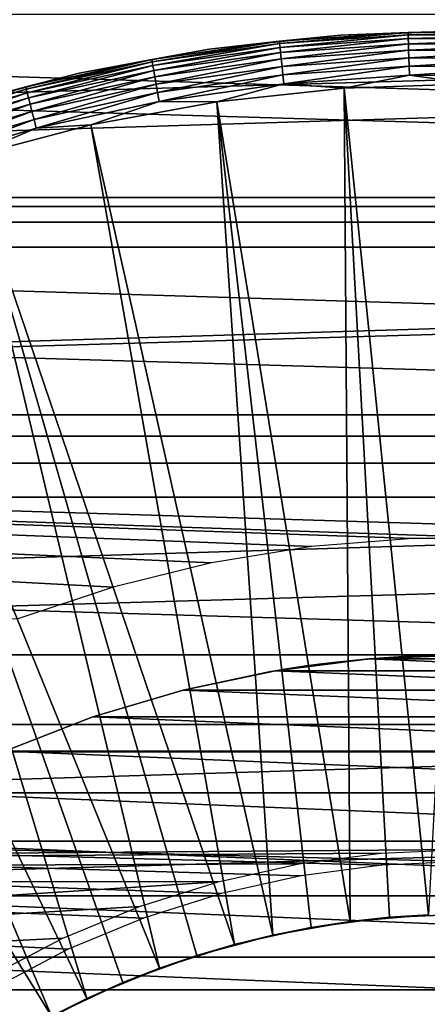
# Model space of a CAD drawing. Header units: millimetres. Extents: x -40 to 40, y -40 to 40.
# Tile 16 of 36: x -3.8 to -0.3, y 6.7 to 15.1. Entities that reach past the tile are written whole.
import ezdxf

# ---------------------------------------------------------------- set-up
doc = ezdxf.new("R2010")
doc.units = ezdxf.units.MM
doc.header["$LTSCALE"] = 81.481481
for name, color, linetype in [('12', 7, 'CONTINUOUS'), ('13', 7, 'CONTINUOUS'), ('18', 7, 'CONTINUOUS'), ('2', 7, 'CONTINUOUS'), ('21', 7, 'CONTINUOUS'), ('23', 7, 'CONTINUOUS'), ('25', 7, 'CONTINUOUS'), ('26', 7, 'CONTINUOUS'), ('27', 7, 'CONTINUOUS'), ('9', 7, 'CONTINUOUS')]:
    doc.layers.add(name, color=color, linetype=linetype)

msp = doc.modelspace()

# ---------------------------------------------------------------- linework, layer by layer
at = {"layer": '12', "color": 7, "linetype": 'Continuous'}
for points in [[(0.0739, 14.5496, -14.795), (-0.2962, 7.4942, -15.5), (-1.0136, 14.5144, -14.795), (0.0739, 14.5496, -14.795)], [(-1.0136, 14.5144, -14.795), (-0.9622, 7.438, -15.5), (-2.0954, 14.3981, -14.795), (-1.0136, 14.5144, -14.795)], [(-0.6298, 7.4735, -15.5), (-0.9622, 7.438, -15.5), (-1.0136, 14.5144, -14.795), (-0.6298, 7.4735, -15.5)], [(-0.2962, 7.4942, -15.5), (-0.6298, 7.4735, -15.5), (-1.0136, 14.5144, -14.795), (-0.2962, 7.4942, -15.5)], [(-2.0954, 14.3981, -14.795), (-1.6207, 7.3228, -15.5), (-3.1655, 14.2012, -14.795), (-2.0954, 14.3981, -14.795)], [(-1.2927, 7.3877, -15.5), (-1.6207, 7.3228, -15.5), (-2.0954, 14.3981, -14.795), (-1.2927, 7.3877, -15.5)], [(-0.9622, 7.438, -15.5), (-1.2927, 7.3877, -15.5), (-2.0954, 14.3981, -14.795), (-0.9622, 7.438, -15.5)], [(-3.1655, 14.2012, -14.795), (-1.9454, 7.2433, -15.5), (-4.2179, 13.925, -14.795), (-3.1655, 14.2012, -14.795)], [(-1.6207, 7.3228, -15.5), (-1.9454, 7.2433, -15.5), (-3.1655, 14.2012, -14.795), (-1.6207, 7.3228, -15.5)], [(-4.2179, 13.925, -14.795), (-2.5826, 7.0413, -15.5), (-5.2467, 13.5708, -14.795), (-4.2179, 13.925, -14.795)], [(-2.2662, 7.1494, -15.5), (-2.5826, 7.0413, -15.5), (-4.2179, 13.925, -14.795), (-2.2662, 7.1494, -15.5)], [(-1.9454, 7.2433, -15.5), (-2.2662, 7.1494, -15.5), (-4.2179, 13.925, -14.795), (-1.9454, 7.2433, -15.5)], [(-5.2467, 13.5708, -14.795), (-3.1992, 6.7834, -15.5), (-6.2462, 13.1408, -14.795), (-5.2467, 13.5708, -14.795)], [(-2.8938, 6.9192, -15.5), (-3.1992, 6.7834, -15.5), (-5.2467, 13.5708, -14.795), (-2.8938, 6.9192, -15.5)], [(-2.5826, 7.0413, -15.5), (-2.8938, 6.9192, -15.5), (-5.2467, 13.5708, -14.795), (-2.5826, 7.0413, -15.5)], [(-6.2462, 13.1408, -14.795), (-3.4984, 6.6341, -15.5), (-7.2108, 12.6372, -14.795), (-6.2462, 13.1408, -14.795)], [(-3.1992, 6.7834, -15.5), (-3.4984, 6.6341, -15.5), (-6.2462, 13.1408, -14.795), (-3.1992, 6.7834, -15.5)], [(-3.4984, 6.6341, -15.5), (-3.7905, 6.4716, -15.5), (-7.2108, 12.6372, -14.795), (-3.4984, 6.6341, -15.5)]]:
    msp.add_3dface(points, dxfattribs=at)
at = {"layer": '13', "color": 7, "linetype": 'Continuous'}
for points in [[(-0.6298, 7.4735, -15.5), (-0.2962, 7.4942, -15.5), (-0.9622, 7.438, -20), (-0.6298, 7.4735, -15.5)], [(-0.9622, 7.438, -20), (-0.2962, 7.4942, -15.5), (-0.2962, 7.4942, -20), (-0.9622, 7.438, -20)], [(-0.9622, 7.438, -15.5), (-0.6298, 7.4735, -15.5), (-0.9622, 7.438, -20), (-0.9622, 7.438, -15.5)], [(-1.2927, 7.3877, -15.5), (-0.9622, 7.438, -15.5), (-1.6207, 7.3228, -20), (-1.2927, 7.3877, -15.5)], [(-1.6207, 7.3228, -20), (-0.9622, 7.438, -15.5), (-0.9622, 7.438, -20), (-1.6207, 7.3228, -20)], [(-1.6207, 7.3228, -15.5), (-1.2927, 7.3877, -15.5), (-1.6207, 7.3228, -20), (-1.6207, 7.3228, -15.5)], [(-2.2662, 7.1494, -20), (-1.6207, 7.3228, -15.5), (-1.6207, 7.3228, -20), (-2.2662, 7.1494, -20)], [(-1.9454, 7.2433, -15.5), (-1.6207, 7.3228, -15.5), (-2.2662, 7.1494, -20), (-1.9454, 7.2433, -15.5)], [(-2.2662, 7.1494, -15.5), (-1.9454, 7.2433, -15.5), (-2.2662, 7.1494, -20), (-2.2662, 7.1494, -15.5)], [(-2.5826, 7.0413, -15.5), (-2.2662, 7.1494, -15.5), (-2.8938, 6.9192, -20), (-2.5826, 7.0413, -15.5)], [(-2.8938, 6.9192, -20), (-2.2662, 7.1494, -15.5), (-2.2662, 7.1494, -20), (-2.8938, 6.9192, -20)], [(-2.8938, 6.9192, -15.5), (-2.5826, 7.0413, -15.5), (-2.8938, 6.9192, -20), (-2.8938, 6.9192, -15.5)], [(-3.4984, 6.6341, -20), (-2.8938, 6.9192, -15.5), (-2.8938, 6.9192, -20), (-3.4984, 6.6341, -20)], [(-3.1992, 6.7834, -15.5), (-2.8938, 6.9192, -15.5), (-3.4984, 6.6341, -20), (-3.1992, 6.7834, -15.5)], [(-3.4984, 6.6341, -15.5), (-3.1992, 6.7834, -15.5), (-3.4984, 6.6341, -20), (-3.4984, 6.6341, -15.5)]]:
    msp.add_3dface(points, dxfattribs=at)
at = {"layer": '18', "color": 7, "linetype": 'Continuous'}
for points in [[(-0.4715, 14.986, -14.3783), (-1.5641, 14.9116, -14.3783), (-1.0449, 14.9636, -14.2975), (-0.4715, 14.986, -14.3783)], [(-0.4715, 14.986, -14.3783), (-1.5621, 14.892, -14.4576), (-1.5641, 14.9116, -14.3783), (-0.4715, 14.986, -14.3783)], [(-0.4708, 14.9663, -14.4576), (-1.5621, 14.892, -14.4576), (-0.4715, 14.986, -14.3783), (-0.4708, 14.9663, -14.4576)], [(-0.4708, 14.9663, -14.4576), (-1.5587, 14.8597, -14.5326), (-1.5621, 14.892, -14.4576), (-0.4708, 14.9663, -14.4576)], [(-0.4698, 14.9339, -14.5326), (-1.5587, 14.8597, -14.5326), (-0.4708, 14.9663, -14.4576), (-0.4698, 14.9339, -14.5326)], [(0.0762, 14.9998, -14.2975), (-0.4715, 14.986, -14.3783), (-1.0449, 14.9636, -14.2975), (0.0762, 14.9998, -14.2975)], [(0.6237, 14.9804, -14.3783), (-0.4715, 14.986, -14.3783), (0.0762, 14.9998, -14.2975), (0.6237, 14.9804, -14.3783)], [(0.6237, 14.9804, -14.3783), (-0.4708, 14.9663, -14.4576), (-0.4715, 14.986, -14.3783), (0.6237, 14.9804, -14.3783)], [(0.6229, 14.9607, -14.4576), (-0.4708, 14.9663, -14.4576), (0.6237, 14.9804, -14.3783), (0.6229, 14.9607, -14.4576)], [(0.6229, 14.9607, -14.4576), (-0.4698, 14.9339, -14.5326), (-0.4708, 14.9663, -14.4576), (0.6229, 14.9607, -14.4576)], [(-1.5641, 14.9116, -14.3783), (-2.6484, 14.7577, -14.3783), (-2.1603, 14.8436, -14.2975), (-1.5641, 14.9116, -14.3783)], [(-1.5641, 14.9116, -14.3783), (-2.6449, 14.7382, -14.4576), (-2.6484, 14.7577, -14.3783), (-1.5641, 14.9116, -14.3783)], [(-1.5621, 14.892, -14.4576), (-2.6449, 14.7382, -14.4576), (-1.5641, 14.9116, -14.3783), (-1.5621, 14.892, -14.4576)], [(-1.5621, 14.892, -14.4576), (-2.6392, 14.7063, -14.5326), (-2.6449, 14.7382, -14.4576), (-1.5621, 14.892, -14.4576)], [(-1.5587, 14.8597, -14.5326), (-2.6392, 14.7063, -14.5326), (-1.5621, 14.892, -14.4576), (-1.5587, 14.8597, -14.5326)], [(-1.0449, 14.9636, -14.2975), (-1.5641, 14.9116, -14.3783), (-2.1603, 14.8436, -14.2975), (-1.0449, 14.9636, -14.2975)], [(-0.4698, 14.9339, -14.5326), (-1.5541, 14.8158, -14.6014), (-1.5587, 14.8597, -14.5326), (-0.4698, 14.9339, -14.5326)], [(-0.4684, 14.8897, -14.6014), (-1.5541, 14.8158, -14.6014), (-0.4698, 14.9339, -14.5326), (-0.4684, 14.8897, -14.6014)], [(-0.4684, 14.8897, -14.6014), (-1.5483, 14.7613, -14.662), (-1.5541, 14.8158, -14.6014), (-0.4684, 14.8897, -14.6014)], [(-0.4667, 14.8349, -14.662), (-1.5483, 14.7613, -14.662), (-0.4684, 14.8897, -14.6014), (-0.4667, 14.8349, -14.662)], [(0.6215, 14.9283, -14.5326), (-0.4698, 14.9339, -14.5326), (0.6229, 14.9607, -14.4576), (0.6215, 14.9283, -14.5326)], [(0.6215, 14.9283, -14.5326), (-0.4684, 14.8897, -14.6014), (-0.4698, 14.9339, -14.5326), (0.6215, 14.9283, -14.5326)], [(0.6197, 14.8842, -14.6014), (-0.4684, 14.8897, -14.6014), (0.6215, 14.9283, -14.5326), (0.6197, 14.8842, -14.6014)], [(0.6197, 14.8842, -14.6014), (-0.4667, 14.8349, -14.662), (-0.4684, 14.8897, -14.6014), (0.6197, 14.8842, -14.6014)], [(0.6174, 14.8294, -14.662), (-0.4667, 14.8349, -14.662), (0.6197, 14.8842, -14.6014), (0.6174, 14.8294, -14.662)], [(-2.1603, 14.8436, -14.2975), (-2.6484, 14.7577, -14.3783), (-3.2635, 14.6407, -14.2975), (-2.1603, 14.8436, -14.2975)], [(-1.5587, 14.8597, -14.5326), (-2.6314, 14.6628, -14.6014), (-2.6392, 14.7063, -14.5326), (-1.5587, 14.8597, -14.5326)], [(-1.5541, 14.8158, -14.6014), (-2.6314, 14.6628, -14.6014), (-1.5587, 14.8597, -14.5326), (-1.5541, 14.8158, -14.6014)], [(-1.5541, 14.8158, -14.6014), (-2.6217, 14.6089, -14.662), (-2.6314, 14.6628, -14.6014), (-1.5541, 14.8158, -14.6014)], [(-1.5483, 14.7613, -14.662), (-2.6217, 14.6089, -14.662), (-1.5541, 14.8158, -14.6014), (-1.5483, 14.7613, -14.662)], [(-0.4667, 14.8349, -14.662), (-1.5417, 14.6977, -14.7129), (-1.5483, 14.7613, -14.662), (-0.4667, 14.8349, -14.662)], [(-0.4647, 14.771, -14.7129), (-1.5417, 14.6977, -14.7129), (-0.4667, 14.8349, -14.662), (-0.4647, 14.771, -14.7129)], [(0.6174, 14.8294, -14.662), (-0.4647, 14.771, -14.7129), (-0.4667, 14.8349, -14.662), (0.6174, 14.8294, -14.662)], [(0.6148, 14.7655, -14.7129), (-0.4647, 14.771, -14.7129), (0.6174, 14.8294, -14.662), (0.6148, 14.7655, -14.7129)], [(-2.6484, 14.7577, -14.3783), (-3.7186, 14.525, -14.3783), (-3.2635, 14.6407, -14.2975), (-2.6484, 14.7577, -14.3783)], [(-2.6484, 14.7577, -14.3783), (-3.7137, 14.5058, -14.4576), (-3.7186, 14.525, -14.3783), (-2.6484, 14.7577, -14.3783)], [(-2.6449, 14.7382, -14.4576), (-3.7137, 14.5058, -14.4576), (-2.6484, 14.7577, -14.3783), (-2.6449, 14.7382, -14.4576)], [(-2.6449, 14.7382, -14.4576), (-3.7057, 14.4744, -14.5326), (-3.7137, 14.5058, -14.4576), (-2.6449, 14.7382, -14.4576)], [(-2.6392, 14.7063, -14.5326), (-3.7057, 14.4744, -14.5326), (-2.6449, 14.7382, -14.4576), (-2.6392, 14.7063, -14.5326)], [(-1.5483, 14.7613, -14.662), (-2.6104, 14.546, -14.7129), (-2.6217, 14.6089, -14.662), (-1.5483, 14.7613, -14.662)], [(-1.5417, 14.6977, -14.7129), (-2.6104, 14.546, -14.7129), (-1.5483, 14.7613, -14.662), (-1.5417, 14.6977, -14.7129)], [(-0.4647, 14.771, -14.7129), (-1.5342, 14.6267, -14.7527), (-1.5417, 14.6977, -14.7129), (-0.4647, 14.771, -14.7129)], [(-0.4625, 14.6997, -14.7527), (-1.5342, 14.6267, -14.7527), (-0.4647, 14.771, -14.7129), (-0.4625, 14.6997, -14.7527)], [(0.6148, 14.7655, -14.7129), (-0.4625, 14.6997, -14.7527), (-0.4647, 14.771, -14.7129), (0.6148, 14.7655, -14.7129)], [(0.6118, 14.6942, -14.7527), (-0.4625, 14.6997, -14.7527), (0.6148, 14.7655, -14.7129), (0.6118, 14.6942, -14.7527)], [(-3.2635, 14.6407, -14.2975), (-3.7186, 14.525, -14.3783), (-4.3485, 14.3559, -14.2975), (-3.2635, 14.6407, -14.2975)], [(-2.6392, 14.7063, -14.5326), (-3.6947, 14.4316, -14.6014), (-3.7057, 14.4744, -14.5326), (-2.6392, 14.7063, -14.5326)], [(-2.6314, 14.6628, -14.6014), (-3.6947, 14.4316, -14.6014), (-2.6392, 14.7063, -14.5326), (-2.6314, 14.6628, -14.6014)], [(-2.6314, 14.6628, -14.6014), (-3.6811, 14.3785, -14.662), (-3.6947, 14.4316, -14.6014), (-2.6314, 14.6628, -14.6014)], [(-2.6217, 14.6089, -14.662), (-3.6811, 14.3785, -14.662), (-2.6314, 14.6628, -14.6014), (-2.6217, 14.6089, -14.662)], [(-1.5417, 14.6977, -14.7129), (-2.5978, 14.4757, -14.7527), (-2.6104, 14.546, -14.7129), (-1.5417, 14.6977, -14.7129)], [(-1.5342, 14.6267, -14.7527), (-2.5978, 14.4757, -14.7527), (-1.5417, 14.6977, -14.7129), (-1.5342, 14.6267, -14.7527)], [(-0.4625, 14.6997, -14.7527), (-1.5262, 14.5502, -14.7803), (-1.5342, 14.6267, -14.7527), (-0.4625, 14.6997, -14.7527)], [(-0.46, 14.6228, -14.7803), (-1.5262, 14.5502, -14.7803), (-0.4625, 14.6997, -14.7527), (-0.46, 14.6228, -14.7803)], [(0.6118, 14.6942, -14.7527), (-0.46, 14.6228, -14.7803), (-0.4625, 14.6997, -14.7527), (0.6118, 14.6942, -14.7527)], [(0.6086, 14.6174, -14.7803), (-0.46, 14.6228, -14.7803), (0.6118, 14.6942, -14.7527), (0.6086, 14.6174, -14.7803)], [(-2.6217, 14.6089, -14.662), (-3.6652, 14.3166, -14.7129), (-3.6811, 14.3785, -14.662), (-2.6217, 14.6089, -14.662)], [(-2.6104, 14.546, -14.7129), (-3.6652, 14.3166, -14.7129), (-2.6217, 14.6089, -14.662), (-2.6104, 14.546, -14.7129)], [(-1.5342, 14.6267, -14.7527), (-2.5842, 14.4, -14.7803), (-2.5978, 14.4757, -14.7527), (-1.5342, 14.6267, -14.7527)], [(-1.5262, 14.5502, -14.7803), (-2.5842, 14.4, -14.7803), (-1.5342, 14.6267, -14.7527), (-1.5262, 14.5502, -14.7803)], [(-1.5262, 14.5502, -14.7803), (-2.0954, 14.3981, -14.795), (-2.5842, 14.4, -14.7803), (-1.5262, 14.5502, -14.7803)], [(-1.0136, 14.5144, -14.795), (-2.0954, 14.3981, -14.795), (-1.5262, 14.5502, -14.7803), (-1.0136, 14.5144, -14.795)], [(-0.46, 14.6228, -14.7803), (-1.0136, 14.5144, -14.795), (-1.5262, 14.5502, -14.7803), (-0.46, 14.6228, -14.7803)], [(0.0739, 14.5496, -14.795), (-1.0136, 14.5144, -14.795), (-0.46, 14.6228, -14.7803), (0.0739, 14.5496, -14.795)], [(0.6086, 14.6174, -14.7803), (0.0739, 14.5496, -14.795), (-0.46, 14.6228, -14.7803), (0.6086, 14.6174, -14.7803)], [(-3.7186, 14.525, -14.3783), (-4.7689, 14.2148, -14.3783), (-4.3485, 14.3559, -14.2975), (-3.7186, 14.525, -14.3783)], [(-3.7186, 14.525, -14.3783), (-4.7626, 14.1961, -14.4576), (-4.7689, 14.2148, -14.3783), (-3.7186, 14.525, -14.3783)], [(-3.7137, 14.5058, -14.4576), (-4.7626, 14.1961, -14.4576), (-3.7186, 14.525, -14.3783), (-3.7137, 14.5058, -14.4576)], [(-3.7137, 14.5058, -14.4576), (-4.7523, 14.1653, -14.5326), (-4.7626, 14.1961, -14.4576), (-3.7137, 14.5058, -14.4576)], [(-3.7057, 14.4744, -14.5326), (-4.7523, 14.1653, -14.5326), (-3.7137, 14.5058, -14.4576), (-3.7057, 14.4744, -14.5326)], [(-3.7057, 14.4744, -14.5326), (-4.7383, 14.1234, -14.6014), (-4.7523, 14.1653, -14.5326), (-3.7057, 14.4744, -14.5326)], [(-3.6947, 14.4316, -14.6014), (-4.7383, 14.1234, -14.6014), (-3.7057, 14.4744, -14.5326), (-3.6947, 14.4316, -14.6014)], [(-2.6104, 14.546, -14.7129), (-3.6475, 14.2475, -14.7527), (-3.6652, 14.3166, -14.7129), (-2.6104, 14.546, -14.7129)], [(-2.5978, 14.4757, -14.7527), (-3.6475, 14.2475, -14.7527), (-2.6104, 14.546, -14.7129), (-2.5978, 14.4757, -14.7527)], [(-2.5978, 14.4757, -14.7527), (-3.6285, 14.173, -14.7803), (-3.6475, 14.2475, -14.7527), (-2.5978, 14.4757, -14.7527)], [(-2.5842, 14.4, -14.7803), (-3.6285, 14.173, -14.7803), (-2.5978, 14.4757, -14.7527), (-2.5842, 14.4, -14.7803)], [(-3.6947, 14.4316, -14.6014), (-4.7209, 14.0715, -14.662), (-4.7383, 14.1234, -14.6014), (-3.6947, 14.4316, -14.6014)], [(-3.6811, 14.3785, -14.662), (-4.7209, 14.0715, -14.662), (-3.6947, 14.4316, -14.6014), (-3.6811, 14.3785, -14.662)], [(-2.5842, 14.4, -14.7803), (-3.1655, 14.2012, -14.795), (-3.6285, 14.173, -14.7803), (-2.5842, 14.4, -14.7803)], [(-2.0954, 14.3981, -14.795), (-3.1655, 14.2012, -14.795), (-2.5842, 14.4, -14.7803), (-2.0954, 14.3981, -14.795)], [(-3.6811, 14.3785, -14.662), (-4.7005, 14.0109, -14.7129), (-4.7209, 14.0715, -14.662), (-3.6811, 14.3785, -14.662)], [(-3.6652, 14.3166, -14.7129), (-4.7005, 14.0109, -14.7129), (-3.6811, 14.3785, -14.662), (-3.6652, 14.3166, -14.7129)], [(-3.6652, 14.3166, -14.7129), (-4.6778, 13.9432, -14.7527), (-4.7005, 14.0109, -14.7129), (-3.6652, 14.3166, -14.7129)], [(-3.6475, 14.2475, -14.7527), (-4.6778, 13.9432, -14.7527), (-3.6652, 14.3166, -14.7129), (-3.6475, 14.2475, -14.7527)], [(-3.6475, 14.2475, -14.7527), (-4.6534, 13.8703, -14.7803), (-4.6778, 13.9432, -14.7527), (-3.6475, 14.2475, -14.7527)], [(-3.6285, 14.173, -14.7803), (-4.6534, 13.8703, -14.7803), (-3.6475, 14.2475, -14.7527), (-3.6285, 14.173, -14.7803)], [(-3.6285, 14.173, -14.7803), (-4.2179, 13.925, -14.795), (-4.6534, 13.8703, -14.7803), (-3.6285, 14.173, -14.7803)], [(-3.1655, 14.2012, -14.795), (-4.2179, 13.925, -14.795), (-3.6285, 14.173, -14.7803), (-3.1655, 14.2012, -14.795)]]:
    msp.add_3dface(points, dxfattribs=at)
at = {"layer": '2', "color": 239, "linetype": 'Continuous', "true_color": 0x3f2236}
for points in [[(36.2695, 15.6452), (-37.1179, 13.5098), (37.1179, 13.5098), (36.2695, 15.6452)], [(-36.2695, 15.6452), (-37.1179, 13.5098), (36.2695, 15.6452), (-36.2695, 15.6452)], [(37.1179, 13.5098), (-37.8406, 11.3287), (37.8406, 11.3287), (37.1179, 13.5098)], [(-37.1179, 13.5098), (-37.8406, 11.3287), (37.1179, 13.5098), (-37.1179, 13.5098)], [(37.8406, 11.3287), (-38.4353, 9.1094), (38.4353, 9.1094), (37.8406, 11.3287)], [(-37.8406, 11.3287), (-38.4353, 9.1094), (37.8406, 11.3287), (-37.8406, 11.3287)], [(38.4353, 9.1094), (-38.8999, 6.8591), (38.8999, 6.8591), (38.4353, 9.1094)], [(-38.4353, 9.1094), (-38.8999, 6.8591), (38.4353, 9.1094), (-38.4353, 9.1094)], [(38.8999, 6.8591), (-39.2329, 4.5857), (39.2329, 4.5857), (38.8999, 6.8591)], [(-38.8999, 6.8591), (-39.2329, 4.5857), (38.8999, 6.8591), (-38.8999, 6.8591)]]:
    msp.add_3dface(points, dxfattribs=at)
at = {"layer": '21', "color": 253, "linetype": 'Continuous', "true_color": 0xaab4c3}
for points in [[(-1.3007, 7.3864, -505), (-0.652, 7.4716, -20), (-0.652, 7.4716, -505), (-1.3007, 7.3864, -505)], [(-1.3007, 7.3864, -20), (-0.652, 7.4716, -20), (-1.3007, 7.3864, -505), (-1.3007, 7.3864, -20)], [(-0.652, 7.4716, -20), (0.0017, 7.5, -20), (-0.652, 7.4716, -505), (-0.652, 7.4716, -20)], [(0.0017, 7.5, -20), (0.0017, 7.5, -505), (-0.652, 7.4716, -505), (0.0017, 7.5, -20)], [(-1.9395, 7.2449, -505), (-1.3007, 7.3864, -20), (-1.3007, 7.3864, -505), (-1.9395, 7.2449, -505)], [(-1.9395, 7.2449, -20), (-1.3007, 7.3864, -20), (-1.9395, 7.2449, -505), (-1.9395, 7.2449, -20)], [(-2.5635, 7.0483, -505), (-1.9395, 7.2449, -20), (-1.9395, 7.2449, -505), (-2.5635, 7.0483, -505)], [(-2.5635, 7.0483, -20), (-1.9395, 7.2449, -20), (-2.5635, 7.0483, -505), (-2.5635, 7.0483, -20)], [(-3.1681, 6.798, -505), (-2.5635, 7.0483, -20), (-2.5635, 7.0483, -505), (-3.1681, 6.798, -505)], [(-3.1681, 6.798, -20), (-2.5635, 7.0483, -20), (-3.1681, 6.798, -505), (-3.1681, 6.798, -20)], [(-3.7485, 6.496, -505), (-3.1681, 6.798, -20), (-3.1681, 6.798, -505), (-3.7485, 6.496, -505)], [(-3.7485, 6.496, -20), (-3.1681, 6.798, -20), (-3.7485, 6.496, -505), (-3.7485, 6.496, -20)]]:
    msp.add_3dface(points, dxfattribs=at)
at = {"layer": '23', "color": 7, "linetype": 'Continuous'}
for points in [[(28.1924, 15.139, -480), (-29.0709, 13.3748, -480), (29.0709, 13.3748, -480), (28.1924, 15.139, -480)], [(-28.1924, 15.139, -480), (-29.0709, 13.3748, -480), (28.1924, 15.139, -480), (-28.1924, 15.139, -480)], [(29.0709, 13.3748, -480), (-29.8391, 11.5597, -480), (29.8391, 11.5597, -480), (29.0709, 13.3748, -480)], [(-29.0709, 13.3748, -480), (-29.8391, 11.5597, -480), (29.0709, 13.3748, -480), (-29.0709, 13.3748, -480)], [(29.8391, 11.5597, -480), (-30.4941, 9.7009, -480), (30.4941, 9.7009, -480), (29.8391, 11.5597, -480)], [(-29.8391, 11.5597, -480), (-30.4941, 9.7009, -480), (29.8391, 11.5597, -480), (-29.8391, 11.5597, -480)], [(30.4941, 9.7009, -480), (-31.0335, 7.8053, -480), (0, 8.05, -480), (30.4941, 9.7009, -480)], [(-30.4941, 9.7009, -480), (-31.0335, 7.8053, -480), (30.4941, 9.7009, -480), (-30.4941, 9.7009, -480)], [(0, 8.05, -480), (-31.0335, 7.8053, -480), (-0.7016, 8.0194, -480), (0, 8.05, -480)], [(-0.7016, 8.0194, -480), (-31.0335, 7.8053, -480), (-1.3979, 7.9277, -480), (-0.7016, 8.0194, -480)], [(-1.3979, 7.9277, -480), (-31.0335, 7.8053, -480), (-2.0835, 7.7757, -480), (-1.3979, 7.9277, -480)], [(-31.0335, 7.8053, -480), (-31.4551, 5.8799, -480), (-2.0835, 7.7757, -480), (-31.0335, 7.8053, -480)], [(-2.0835, 7.7757, -480), (-31.4551, 5.8799, -480), (-2.7533, 7.5645, -480), (-2.0835, 7.7757, -480)], [(-2.7533, 7.5645, -480), (-31.4551, 5.8799, -480), (-3.4021, 7.2958, -480), (-2.7533, 7.5645, -480)], [(-3.4021, 7.2958, -480), (-31.4551, 5.8799, -480), (-4.025, 6.9715, -480), (-3.4021, 7.2958, -480)]]:
    msp.add_3dface(points, dxfattribs=at)
at = {"layer": '25', "color": 7, "linetype": 'Continuous'}
for points in [[(-29.5251, 13.5838, -483), (-28.6329, 15.3755, -483), (29.5251, 13.5838, -483), (-29.5251, 13.5838, -483)], [(-28.6329, 15.3755, -483), (28.6329, 15.3755, -483), (29.5251, 13.5838, -483), (-28.6329, 15.3755, -483)], [(-30.3053, 11.7404, -483), (-29.5251, 13.5838, -483), (30.3053, 11.7404, -483), (-30.3053, 11.7404, -483)], [(-29.5251, 13.5838, -483), (29.5251, 13.5838, -483), (30.3053, 11.7404, -483), (-29.5251, 13.5838, -483)], [(-30.3053, 11.7404, -483), (30.3053, 11.7404, -483), (30.9706, 9.8524, -483), (-30.3053, 11.7404, -483)], [(-0.4309, 10.6913, -483), (-30.3053, 11.7404, -483), (0.4309, 10.6913, -483), (-0.4309, 10.6913, -483)], [(-1.2898, 10.622, -483), (-30.3053, 11.7404, -483), (-0.4309, 10.6913, -483), (-1.2898, 10.622, -483)], [(-2.1403, 10.4837, -483), (-30.3053, 11.7404, -483), (-1.2898, 10.622, -483), (-2.1403, 10.4837, -483)], [(-2.977, 10.2775, -483), (-30.3053, 11.7404, -483), (-2.1403, 10.4837, -483), (-2.977, 10.2775, -483)], [(-3.7943, 10.0047, -483), (-30.3053, 11.7404, -483), (-2.977, 10.2775, -483), (-3.7943, 10.0047, -483)], [(-30.3053, 11.7404, -483), (30.9706, 9.8524, -483), (0.4309, 10.6913, -483), (-30.3053, 11.7404, -483)]]:
    msp.add_3dface(points, dxfattribs=at)
at = {"layer": '26', "color": 7, "linetype": 'Continuous'}
for points in [[(0, 9.7, -520), (-0.801, 9.6669, -520), (-0.103, 9.6995, -511.6468), (0, 9.7, -520)], [(-0.801, 9.6669, -484), (0, 9.7, -484), (-0.7004, 9.6747, -508.506), (-0.801, 9.6669, -484)], [(-0.103, 9.6995, -511.6468), (-0.801, 9.6669, -520), (-0.3076, 9.6951, -511.6211), (-0.103, 9.6995, -511.6468)], [(-0.7004, 9.6747, -508.506), (0, 9.7, -484), (-0.5077, 9.6867, -508.4301), (-0.7004, 9.6747, -508.506)], [(-0.5077, 9.6867, -508.4301), (0, 9.7, -484), (-0.3076, 9.6951, -508.3789), (-0.5077, 9.6867, -508.4301)], [(-1.5966, 9.5677, -484), (-0.801, 9.6669, -484), (-1.535, 9.5778, -509.3949), (-1.5966, 9.5677, -484)], [(-0.801, 9.6669, -520), (-1.5965, 9.5677, -520), (-0.8826, 9.6598, -511.3941), (-0.801, 9.6669, -520)], [(-0.8826, 9.6598, -511.3941), (-1.5965, 9.5677, -520), (-1.0511, 9.6429, -511.2719), (-0.8826, 9.6598, -511.3941)], [(-1.0511, 9.6429, -511.2719), (-1.5965, 9.5677, -520), (-1.203, 9.6251, -511.1292), (-1.0511, 9.6429, -511.2719)], [(-1.203, 9.6251, -511.1292), (-1.5965, 9.5677, -520), (-1.3358, 9.6076, -510.9686), (-1.203, 9.6251, -511.1292)], [(-1.535, 9.5778, -509.3949), (-0.801, 9.6669, -484), (-1.447, 9.5915, -509.2071), (-1.535, 9.5778, -509.3949)], [(-1.447, 9.5915, -509.2071), (-0.801, 9.6669, -484), (-1.3358, 9.6076, -509.0314), (-1.447, 9.5915, -509.2071)], [(-1.3358, 9.6076, -509.0314), (-0.801, 9.6669, -484), (-1.203, 9.6251, -508.8707), (-1.3358, 9.6076, -509.0314)], [(-1.203, 9.6251, -508.8707), (-0.801, 9.6669, -484), (-1.0511, 9.6429, -508.7281), (-1.203, 9.6251, -508.8707)], [(-1.0511, 9.6429, -508.7281), (-0.801, 9.6669, -484), (-0.8826, 9.6598, -508.6059), (-1.0511, 9.6429, -508.7281)], [(-0.8826, 9.6598, -508.6059), (-0.801, 9.6669, -484), (-0.7004, 9.6747, -508.506), (-0.8826, 9.6598, -508.6059)], [(-0.7004, 9.6747, -511.494), (-0.801, 9.6669, -520), (-0.8826, 9.6598, -511.3941), (-0.7004, 9.6747, -511.494)], [(-0.3076, 9.6951, -511.6211), (-0.801, 9.6669, -520), (-0.5077, 9.6867, -511.5699), (-0.3076, 9.6951, -511.6211)], [(-0.5077, 9.6867, -511.5699), (-0.801, 9.6669, -520), (-0.7004, 9.6747, -511.494), (-0.5077, 9.6867, -511.5699)], [(-2.3812, 9.4032, -484), (-1.5966, 9.5677, -484), (-2.3812, 9.4032, -520), (-2.3812, 9.4032, -484)], [(-2.3812, 9.4032, -520), (-1.5966, 9.5677, -484), (-1.65, 9.5586, -510), (-2.3812, 9.4032, -520)], [(-1.5965, 9.5677, -520), (-2.3812, 9.4032, -520), (-1.5987, 9.5674, -510.4083), (-1.5965, 9.5677, -520)], [(-1.5987, 9.5674, -510.4083), (-2.3812, 9.4032, -520), (-1.6371, 9.5608, -510.2055), (-1.5987, 9.5674, -510.4083)], [(-2.3812, 9.4032, -520), (-1.65, 9.5586, -510), (-1.6371, 9.5608, -510.2055), (-2.3812, 9.4032, -520)], [(-1.65, 9.5586, -510), (-1.5966, 9.5677, -484), (-1.6371, 9.5608, -509.7944), (-1.65, 9.5586, -510)], [(-1.6371, 9.5608, -509.7944), (-1.5966, 9.5677, -484), (-1.5987, 9.5674, -509.5917), (-1.6371, 9.5608, -509.7944)], [(-1.5987, 9.5674, -509.5917), (-1.5966, 9.5677, -484), (-1.535, 9.5778, -509.3949), (-1.5987, 9.5674, -509.5917)], [(-1.535, 9.5778, -510.6051), (-1.5965, 9.5677, -520), (-1.5987, 9.5674, -510.4083), (-1.535, 9.5778, -510.6051)], [(-1.3358, 9.6076, -510.9686), (-1.5965, 9.5677, -520), (-1.447, 9.5915, -510.7929), (-1.3358, 9.6076, -510.9686)], [(-1.447, 9.5915, -510.7929), (-1.5965, 9.5677, -520), (-1.535, 9.5778, -510.6051), (-1.447, 9.5915, -510.7929)], [(-3.1496, 9.1744, -484), (-2.3812, 9.4032, -484), (-3.1496, 9.1744, -520), (-3.1496, 9.1744, -484)], [(-3.1496, 9.1744, -520), (-2.3812, 9.4032, -484), (-2.3812, 9.4032, -520), (-3.1496, 9.1744, -520)], [(-3.8965, 8.883, -520), (-3.1496, 9.1744, -484), (-3.1496, 9.1744, -520), (-3.8965, 8.883, -520)], [(-3.8964, 8.883, -484), (-3.1496, 9.1744, -484), (-3.8965, 8.883, -520), (-3.8964, 8.883, -484)]]:
    msp.add_3dface(points, dxfattribs=at)
at = {"layer": '27', "color": 7, "linetype": 'Continuous'}
for points in [[(-0.801, 9.6669, -520), (0, 9.7, -520), (0.801, 9.6669, -520), (-0.801, 9.6669, -520)], [(-1.5965, 9.5677, -520), (-0.801, 9.6669, -520), (1.5965, 9.5677, -520), (-1.5965, 9.5677, -520)], [(-0.801, 9.6669, -520), (0.801, 9.6669, -520), (1.5965, 9.5677, -520), (-0.801, 9.6669, -520)], [(-2.3812, 9.4032, -520), (-1.5965, 9.5677, -520), (2.3812, 9.4032, -520), (-2.3812, 9.4032, -520)], [(-1.5965, 9.5677, -520), (1.5965, 9.5677, -520), (2.3812, 9.4032, -520), (-1.5965, 9.5677, -520)], [(-3.1496, 9.1744, -520), (-2.3812, 9.4032, -520), (3.1496, 9.1744, -520), (-3.1496, 9.1744, -520)], [(-2.3812, 9.4032, -520), (2.3812, 9.4032, -520), (3.1496, 9.1744, -520), (-2.3812, 9.4032, -520)], [(-3.8965, 8.883, -520), (-3.1496, 9.1744, -520), (3.8965, 8.883, -520), (-3.8965, 8.883, -520)], [(-3.1496, 9.1744, -520), (3.1496, 9.1744, -520), (3.8965, 8.883, -520), (-3.1496, 9.1744, -520)], [(-4.6167, 8.5309, -520), (-3.8965, 8.883, -520), (4.6167, 8.5309, -520), (-4.6167, 8.5309, -520)], [(-3.8965, 8.883, -520), (3.8965, 8.883, -520), (4.6167, 8.5309, -520), (-3.8965, 8.883, -520)], [(-5.3054, 8.1205, -520), (-4.6167, 8.5309, -520), (5.3054, 8.1205, -520), (-5.3054, 8.1205, -520)], [(-4.6167, 8.5309, -520), (4.6167, 8.5309, -520), (5.3054, 8.1205, -520), (-4.6167, 8.5309, -520)], [(-5.9578, 7.6547, -520), (-5.3054, 8.1205, -520), (5.9578, 7.6547, -520), (-5.9578, 7.6547, -520)], [(-5.3054, 8.1205, -520), (5.3054, 8.1205, -520), (5.9578, 7.6547, -520), (-5.3054, 8.1205, -520)], [(-6.5696, 7.1365, -520), (-5.9578, 7.6547, -520), (6.5696, 7.1365, -520), (-6.5696, 7.1365, -520)], [(-5.9578, 7.6547, -520), (5.9578, 7.6547, -520), (6.5696, 7.1365, -520), (-5.9578, 7.6547, -520)], [(-7.1365, 6.5696, -520), (-6.5696, 7.1365, -520), (7.1365, 6.5696, -520), (-7.1365, 6.5696, -520)], [(-6.5696, 7.1365, -520), (6.5696, 7.1365, -520), (7.1365, 6.5696, -520), (-6.5696, 7.1365, -520)]]:
    msp.add_3dface(points, dxfattribs=at)
at = {"layer": '9', "color": 250, "linetype": 'Continuous', "true_color": 0x1c1c1c}
for points in [[(-34.5958, 15.2391, -14), (35.4379, 13.1628, -14), (-35.4379, 13.1628, -14), (-34.5958, 15.2391, -14)], [(34.5958, 15.2391, -14), (35.4379, 13.1628, -14), (-34.5958, 15.2391, -14), (34.5958, 15.2391, -14)], [(-35.4379, 13.1628, -14), (36.1554, 11.0403, -14), (-36.1554, 11.0403, -14), (-35.4379, 13.1628, -14)], [(35.4379, 13.1628, -14), (36.1554, 11.0403, -14), (-35.4379, 13.1628, -14), (35.4379, 13.1628, -14)], [(-36.1554, 11.0403, -14), (36.7459, 8.8791, -14), (-36.7459, 8.8791, -14), (-36.1554, 11.0403, -14)], [(36.1554, 11.0403, -14), (36.7459, 8.8791, -14), (-36.1554, 11.0403, -14), (36.1554, 11.0403, -14)], [(-36.7459, 8.8791, -14), (36.7459, 8.8791, -14), (0, 7.9465, -14), (-36.7459, 8.8791, -14)], [(-0.6926, 7.9163, -14), (-36.7459, 8.8791, -14), (0, 7.9465, -14), (-0.6926, 7.9163, -14)], [(-1.3799, 7.8258, -14), (-36.7459, 8.8791, -14), (-0.6926, 7.9163, -14), (-1.3799, 7.8258, -14)], [(-2.0568, 7.6757, -14), (-36.7459, 8.8791, -14), (-1.3799, 7.8258, -14), (-2.0568, 7.6757, -14)], [(-2.7179, 7.4673, -14), (-36.7459, 8.8791, -14), (-2.0568, 7.6757, -14), (-2.7179, 7.4673, -14)], [(-3.3585, 7.202, -14), (-36.7459, 8.8791, -14), (-2.7179, 7.4673, -14), (-3.3585, 7.202, -14)], [(-3.9734, 6.8818, -14), (-36.7459, 8.8791, -14), (-3.3585, 7.202, -14), (-3.9734, 6.8818, -14)]]:
    msp.add_3dface(points, dxfattribs=at)

doc.saveas('drawing.dxf')
